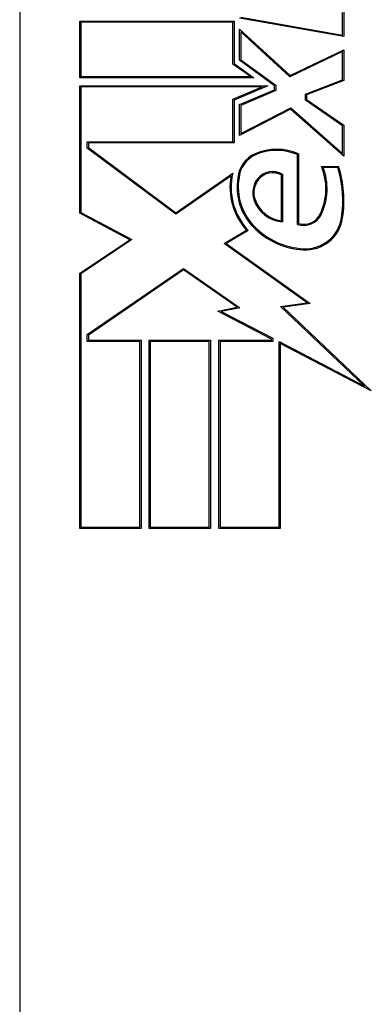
# Model space of a CAD drawing. Header units: inches. Extents: x 6 to 173, y 11 to 93.
# Tile 78 of 214: x 39.488 to 39.719, y 37.729 to 38.374. Entities that reach past the tile are written whole.
import ezdxf

# ---------------------------------------------------------------- set-up
doc = ezdxf.new("R2010")
doc.units = ezdxf.units.IN
doc.header["$MEASUREMENT"] = 0
doc.layers.add('Visible Edges(ANSI)', color=7, linetype='Continuous', lineweight=25)

msp = doc.modelspace()

# ---------------------------------------------------------------- linework, layer by layer
at = {"layer": 'Visible Edges(ANSI)'}
for p, q in [((39.48845, 38.99851), (39.48845, 37.50655)), ((39.69994, 38.36419), (39.69994, 38.37916)), ((39.70069, 38.37979), (39.70069, 38.36329)), ((39.52782, 38.33629), (39.52782, 38.37342)), ((39.52782, 38.37342), (39.62888, 38.37342)), ((39.62813, 38.37267), (39.52857, 38.37267)), ((39.52857, 38.37267), (39.52857, 38.33704)), ((39.62813, 38.34531), (39.62813, 38.37267)), ((39.62888, 38.37342), (39.62888, 38.34569)), ((39.70069, 38.36329), (39.63244, 38.37533)), ((39.63319, 38.37596), (39.69994, 38.36419)), ((39.63244, 38.34773), (39.63244, 38.36817)), ((39.63244, 38.36817), (39.66559, 38.33779)), ((39.66546, 38.3369), (39.63319, 38.36646)), ((39.63319, 38.36646), (39.63319, 38.34811)), ((39.69994, 38.35348), (39.66546, 38.3369)), ((39.66559, 38.33779), (39.70069, 38.35467)), ((39.69994, 38.33493), (39.69994, 38.35348)), ((39.70069, 38.35467), (39.70069, 38.33442)), ((39.63951, 38.33704), (39.62813, 38.34531)), ((39.62888, 38.34569), (39.64182, 38.33629)), ((39.65541, 38.33104), (39.63244, 38.34773)), ((39.63319, 38.34811), (39.65616, 38.33143)), ((39.64182, 38.33629), (39.52782, 38.33629)), ((39.52857, 38.33704), (39.63951, 38.33704)), ((39.65616, 38.33143), (39.65616, 38.32792)), ((39.67557, 38.32556), (39.69994, 38.33493)), ((39.70069, 38.33442), (39.67632, 38.32504)), ((39.52782, 38.24742), (39.52782, 38.33104)), ((39.52782, 38.33104), (39.65097, 38.33104)), ((39.64728, 38.33029), (39.52857, 38.33029)), ((39.52857, 38.33029), (39.52857, 38.24787)), ((39.62813, 38.32217), (39.64728, 38.33029)), ((39.65097, 38.33104), (39.62888, 38.32167)), ((39.63244, 38.31867), (39.65541, 38.32842)), ((39.65616, 38.32792), (39.63319, 38.31817)), ((39.65541, 38.32842), (39.65541, 38.33104)), ((39.67557, 38.32165), (39.67557, 38.32556)), ((39.67632, 38.32504), (39.67632, 38.32204)), ((39.62813, 38.29429), (39.62813, 38.32217)), ((39.62888, 38.32167), (39.62888, 38.29354)), ((39.63244, 38.29842), (39.63244, 38.31867)), ((39.69994, 38.30478), (39.67557, 38.32165)), ((39.67632, 38.32204), (39.70069, 38.30517)), ((39.66582, 38.31567), (39.63244, 38.29842)), ((39.63319, 38.31817), (39.63319, 38.29965)), ((39.63319, 38.29965), (39.66593, 38.31657)), ((39.70069, 38.28492), (39.66582, 38.31567)), ((39.66593, 38.31657), (39.69994, 38.28658)), ((39.69994, 38.28658), (39.69994, 38.30478)), ((39.70069, 38.30517), (39.70069, 38.28492)), ((39.53269, 38.29014), (39.53269, 38.29429)), ((39.53269, 38.29429), (39.62813, 38.29429)), ((39.62888, 38.29354), (39.53344, 38.29354)), ((39.53344, 38.29354), (39.53344, 38.29051)), ((39.59061, 38.24687), (39.53269, 38.29014)), ((39.53344, 38.29051), (39.59063, 38.24779)), ((39.67107, 38.28642), (39.67107, 38.24067)), ((39.67032, 38.24012), (39.67032, 38.28593)), ((39.59063, 38.24779), (39.62794, 38.27367)), ((39.68607, 38.27817), (39.69732, 38.27817)), ((39.69676, 38.27742), (39.68717, 38.27742)), ((39.62683, 38.27199), (39.59061, 38.24687)), ((39.65982, 38.24254), (39.65982, 38.27254)), ((39.66057, 38.27298), (39.66057, 38.24171)), ((39.56046, 38.23006), (39.52782, 38.24742)), ((39.52857, 38.24787), (39.56192, 38.23014)), ((39.62226, 38.2276), (39.63689, 38.23639)), ((39.63807, 38.23622), (39.62363, 38.22754)), ((39.52782, 38.20804), (39.56046, 38.23006)), ((39.56192, 38.23014), (39.52857, 38.20765)), ((39.67672, 38.18875), (39.62226, 38.2276)), ((39.62363, 38.22754), (39.67869, 38.18827)), ((39.53269, 38.16791), (39.5957, 38.21121)), ((39.59569, 38.21029), (39.53344, 38.16751)), ((39.63076, 38.18574), (39.59569, 38.21029)), ((39.5957, 38.21121), (39.63264, 38.18534)), ((39.52782, 38.04079), (39.52782, 38.20804)), ((39.52857, 38.20765), (39.52857, 38.04154)), ((39.61819, 38.18329), (39.63076, 38.18574)), ((39.65344, 38.16494), (39.61819, 38.18329)), ((39.63264, 38.18534), (39.62044, 38.18297)), ((39.62044, 38.18297), (39.65419, 38.1654)), ((39.6593, 38.18631), (39.67672, 38.18875)), ((39.71431, 38.13411), (39.6593, 38.18631)), ((39.67869, 38.18827), (39.66094, 38.18578)), ((39.66094, 38.18578), (39.71869, 38.13098)), ((39.53269, 38.16342), (39.53269, 38.16791)), ((39.53344, 38.16751), (39.53344, 38.16417)), ((39.53344, 38.16417), (39.56794, 38.16417)), ((39.56794, 38.16417), (39.56794, 38.04079)), ((39.57319, 38.04079), (39.57319, 38.16417)), ((39.57319, 38.16417), (39.61332, 38.16417)), ((39.61332, 38.16417), (39.61332, 38.04079)), ((39.61894, 38.04079), (39.61894, 38.16417)), ((39.61894, 38.16417), (39.65344, 38.16417)), ((39.65344, 38.16417), (39.65344, 38.16494)), ((39.65419, 38.1654), (39.65419, 38.16342)), ((39.56719, 38.16342), (39.53269, 38.16342)), ((39.56719, 38.04154), (39.56719, 38.16342)), ((39.61257, 38.16342), (39.57394, 38.16342)), ((39.57394, 38.16342), (39.57394, 38.04154)), ((39.61257, 38.04154), (39.61257, 38.16342)), ((39.65419, 38.16342), (39.61969, 38.16342)), ((39.61969, 38.16342), (39.61969, 38.04154)), ((39.65832, 38.04154), (39.65832, 38.16325)), ((39.65832, 38.16325), (39.71431, 38.13411)), ((39.71869, 38.13098), (39.65907, 38.16202)), ((39.65907, 38.16202), (39.65907, 38.04079)), ((39.56794, 38.04079), (39.52782, 38.04079)), ((39.52857, 38.04154), (39.56719, 38.04154)), ((39.61332, 38.04079), (39.57319, 38.04079)), ((39.57394, 38.04154), (39.61257, 38.04154)), ((39.65907, 38.04079), (39.61894, 38.04079)), ((39.61969, 38.04154), (39.65832, 38.04154))]:
    msp.add_line(p, q, dxfattribs=at)
for centre, radius, start, end in [((39.65025, 38.26904), 0.019, 113.84447, 175.08017), ((39.65682, 38.25418), 0.03525, 66.15553, 113.84447), ((39.65682, 38.25418), 0.0345, 66.96432, 113.84447), ((39.65025, 38.26904), 0.01825, 113.84447, 175.17574), ((39.66815, 38.26445), 0.04125, 167.07905, 223.17854), ((39.65412, 38.26206), 0.01268, 59.42104, 141.16516), ((39.65412, 38.26206), 0.01193, 61.45471, 141.16516), ((39.65064, 38.26345), 0.03836, 334.67838, 22.56091), ((39.65064, 38.26345), 0.03911, 334.67838, 20.92418), ((39.62487, 38.25556), 0.07514, 351.56052, 16.91414), ((39.62487, 38.25556), 0.07589, 351.56052, 17.33425), ((39.66815, 38.26445), 0.042, 169.6582, 221.91395), ((39.66815, 38.26445), 0.03735, 170.40854, 224.16843), ((39.66815, 38.26445), 0.0366, 170.36041, 224.16843), ((39.65548, 38.26096), 0.01444, 141.16516, 199.37968), ((39.65548, 38.26096), 0.01369, 141.16516, 199.37968), ((39.66238, 38.26339), 0.02175, 199.37968, 265.22603), ((39.66238, 38.26339), 0.021, 199.37968, 262.99755), ((39.67447, 38.25218), 0.01275, 250.99073, 334.67838), ((39.67447, 38.25218), 0.012, 253.52609, 334.67838), ((39.67555, 38.24804), 0.02466, 266.56465, 351.56052), ((39.67555, 38.24804), 0.02391, 266.56465, 351.56052), ((39.67705, 38.27309), 0.04976, 224.16843, 266.56465), ((39.67705, 38.27309), 0.04901, 224.16843, 266.56465)]:
    msp.add_arc(centre, radius, start, end, dxfattribs=at)

doc.saveas('drawing.dxf')
